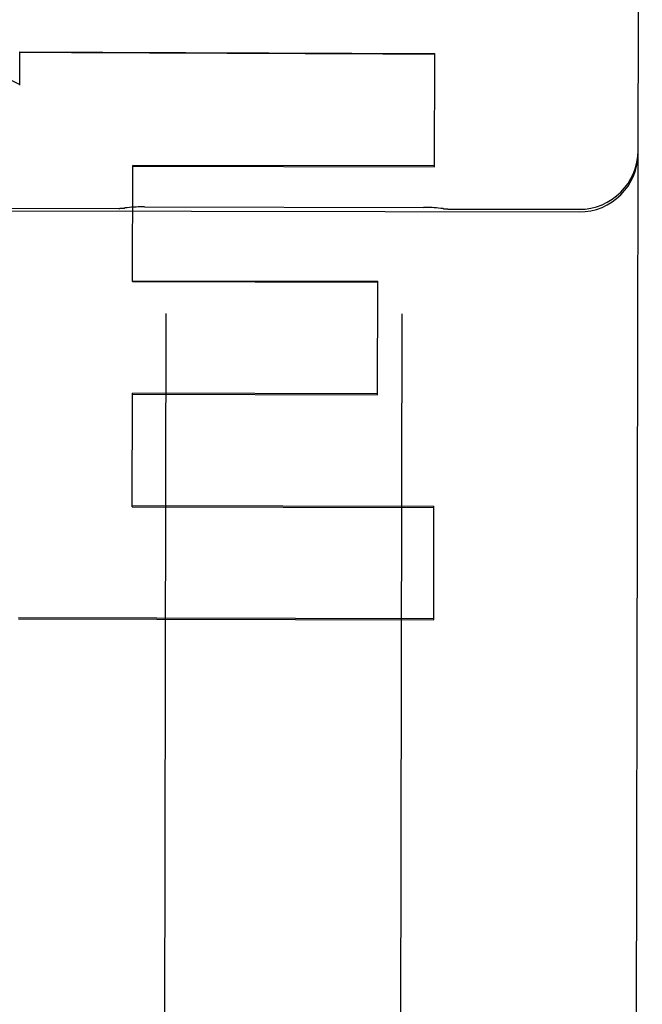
# Model space of a CAD drawing. Header units: inches. Extents: x 0 to 202, y 0 to 130.
# Tile 10 of 77: x 61.84 to 62.17, y 42.234 to 42.755. Entities that reach past the tile are written whole.
import ezdxf

# ---------------------------------------------------------------- set-up
doc = ezdxf.new("R2010")
doc.units = ezdxf.units.IN
doc.header["$LTSCALE"] = 11.0911316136
doc.header["$MEASUREMENT"] = 0
doc.linetypes.add('HIDDEN', pattern=[0.2, 0.1, -0.1])
doc.layers.add('02___PRT_ALL_AXES', color=7, linetype='CONTINUOUS')
doc.layers.add('DEFAULT_2', color=8, linetype='HIDDEN')

msp = doc.modelspace()

# ---------------------------------------------------------------- linework, layer by layer
at = {"layer": '02___PRT_ALL_AXES', "color": 8, "linetype": 'HIDDEN'}
for p, q in [((61.3240289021, 42.6552498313), (62.136527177, 42.6535755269)), ((61.8177807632, 42.65564424), (61.892780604, 42.6554896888)), ((61.9064192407, 42.6562821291), (62.0541449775, 42.65597771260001)), ((62.0677802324, 42.6551290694), (62.1365300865, 42.6549873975))]:
    msp.add_line(p, q, dxfattribs=at)
at = {"layer": 'DEFAULT_2', "color": 8, "linetype": 'HIDDEN'}
for p, q in [((62.1661316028, 41.8549870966), (62.1700371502, 43.7502520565)), ((61.8402797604, 42.7207692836), (61.8403161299, 42.7384357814)), ((61.8403161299, 42.7384357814), (62.060154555, 42.7375243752)), ((62.06003092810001, 42.6775313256), (62.060154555, 42.7375243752)), ((61.8353406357, 42.7236552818), (61.84028054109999, 42.7211481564)), ((61.9000651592, 42.6166641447), (61.9001921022, 42.6782664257)), ((61.9001912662, 42.6778607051), (62.06003092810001, 42.6775313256)), ((62.0600317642, 42.6779370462), (61.9001921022, 42.6782664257)), ((61.9000651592, 42.6166641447), (62.0299048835, 42.6163965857)), ((61.9000660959, 42.6171186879), (62.02990582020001, 42.6168511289)), ((62.0297819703, 42.5567498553), (62.02990582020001, 42.6168511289)), ((61.9176658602, 42.5997816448), (61.9165281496, 42.0476789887)), ((62.04266559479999, 42.5995240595), (62.0415278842, 42.0474214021)), ((61.8998193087, 42.4973589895), (61.8999433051, 42.557531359)), ((61.899942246, 42.5570174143), (62.0297819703, 42.5567498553)), ((62.02978302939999, 42.5572638), (61.8999433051, 42.557531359)), ((61.8998193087, 42.4973589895), (62.0596589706, 42.49702961)), ((61.8998205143, 42.49794403), (62.0596601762, 42.4976146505)), ((62.0595360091, 42.4373594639), (62.0596601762, 42.4976146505)), ((61.8396963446, 42.4378940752), (62.0595360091, 42.4373594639)), ((62.0595373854, 42.4380273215), (61.83969772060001, 42.4385618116))]:
    msp.add_line(p, q, dxfattribs=at)
for points in [[(61.9064202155, 42.6562821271), (61.90536644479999, 42.6562778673), (61.9042174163, 42.6562586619), (61.90306139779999, 42.6562241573), (61.9018991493, 42.6561742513), (61.9007312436, 42.656108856), (61.89955824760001, 42.6560278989), (61.8983807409, 42.6559313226), (61.8971992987, 42.6558190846), (61.8960145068, 42.6556911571), (61.89574672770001, 42.6556601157)], [(62.0648148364, 42.65531171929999), (62.0645463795, 42.65534395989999), (62.0633622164, 42.6554767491), (62.062181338, 42.6555938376), (62.06100433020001, 42.6556952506), (62.0598317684, 42.6557810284), (62.0586642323, 42.6558512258), (62.0575022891, 42.6559059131), (62.0563465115, 42.6559451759), (62.0551976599, 42.6559691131), (62.05414400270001, 42.6559777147)]]:
    msp.add_lwpolyline(points, dxfattribs=at)
for centre, radius, start, end in [((62.1365915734, 42.6848254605), 0.03125, 269.8819315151, 359.8819315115), ((62.1365944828, 42.6862373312), 0.03125, 269.8819315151, 359.8819315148), ((61.8928321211, 42.6804896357), 0.025, 269.8819315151, 276.6953759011), ((62.0678317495, 42.6801290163), 0.025, 263.068487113, 269.8819315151)]:
    msp.add_arc(centre, radius, start, end, dxfattribs=at)
msp.add_ellipse((-11.5292412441, 42.9492231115), major_axis=(2556.7903552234, -10.5999431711), ratio=3.63953e-05, start_param=1.5420105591, end_param=1.5420965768, dxfattribs=at)

doc.saveas('drawing.dxf')
